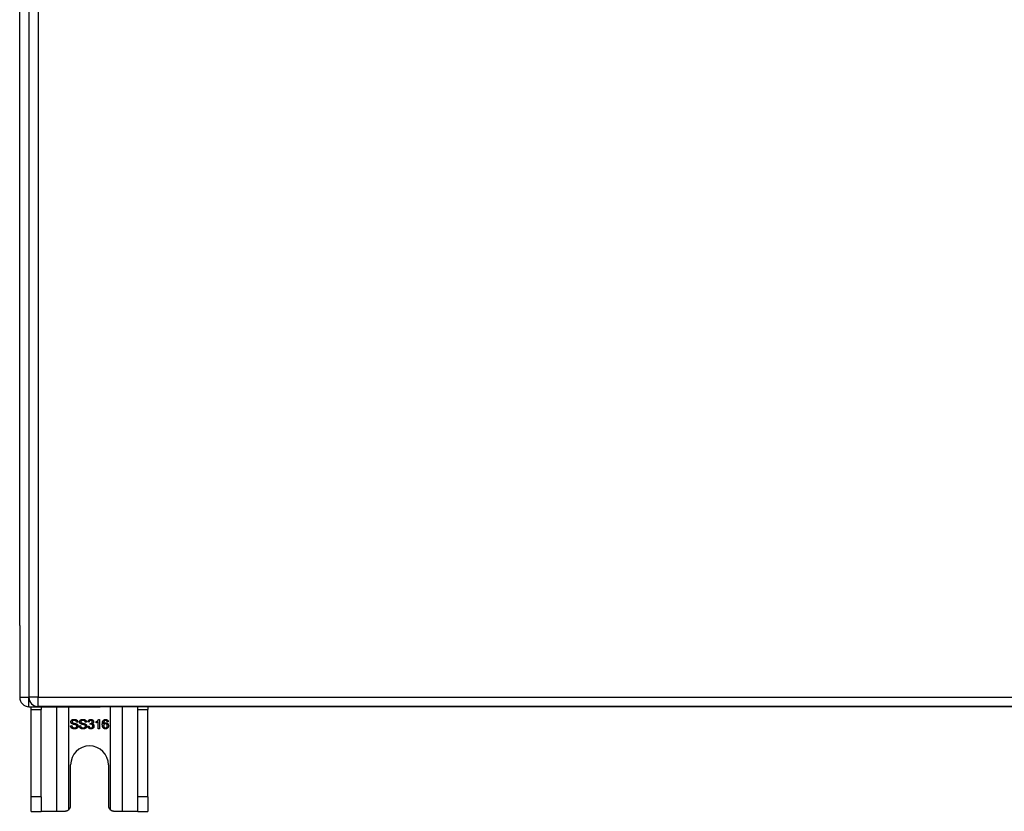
# Model space of a CAD drawing. Header units: inches. Extents: x 27 to 746, y 82 to 342.
# Tile 113 of 256: x 238.4 to 248.98, y 189.99 to 198.5. Entities that reach past the tile are written whole.
import ezdxf

# ---------------------------------------------------------------- set-up
doc = ezdxf.new("R2010")
doc.units = ezdxf.units.IN
doc.header["$MEASUREMENT"] = 0
doc.layers.add('Visible Edges(ANSI)', color=7, linetype='Continuous', lineweight=25)
doc.layers.add('Visible Tangent Edges(ANSI)', color=7, linetype='Continuous', lineweight=25)

msp = doc.modelspace()

# ---------------------------------------------------------------- linework, layer by layer
at = {"layer": 'Visible Edges(ANSI)'}
for p, q in [((238.498, 220.936), (238.498, 191.216)), ((238.4, 191.989), (238.4, 220.241)), ((238.4, 191.989), (238.4, 191.214)), ((238.499, 191.115), (239.266, 191.115)), ((238.525, 191.084), (238.525, 191.115)), ((310.202, 191.117), (238.597, 191.117)), ((238.63, 191.115), (238.63, 191.084)), ((310.301, 191.115), (239.266, 191.115)), ((239.67, 191.084), (239.67, 191.115)), ((239.775, 191.115), (239.775, 191.084)), ((238.525, 190.146), (238.525, 191.084)), ((238.63, 190.146), (238.63, 191.084)), ((239.67, 190.146), (239.67, 191.084)), ((239.775, 190.146), (239.775, 191.084)), ((238.947, 190.91), (238.959, 190.911)), ((239.023, 190.95), (239.011, 190.949)), ((239.04, 190.91), (239.052, 190.911)), ((239.116, 190.95), (239.104, 190.949)), ((239.133, 190.904), (239.145, 190.906)), ((239.146, 190.95), (239.134, 190.952)), ((239.157, 190.925), (239.158, 190.936)), ((239.22, 190.941), (239.22, 190.953)), ((239.244, 190.878), (239.244, 190.956)), ((239.248, 190.978), (239.256, 190.978)), ((239.256, 190.978), (239.256, 190.878)), ((239.352, 190.953), (239.339, 190.952)), ((239.256, 190.878), (239.244, 190.878)), ((238.947, 190.052), (238.947, 190.49)), ((239.353, 190.49), (239.353, 190.052)), ((238.525, 189.99), (238.525, 190.146)), ((238.63, 190.146), (238.63, 189.99)), ((239.67, 189.99), (239.67, 190.146)), ((239.775, 190.146), (239.775, 189.99)), ((238.525, 189.99), (238.63, 189.99)), ((238.794, 189.99), (238.63, 189.99)), ((238.885, 189.99), (238.794, 189.99)), ((239.506, 189.99), (239.415, 189.99)), ((239.67, 189.99), (239.506, 189.99)), ((239.67, 189.99), (239.775, 189.99))]:
    msp.add_line(p, q, dxfattribs=at)
at = {"layer": 'Visible Edges(ANSI)', "flags": 128}
for points in [[(238.989, 190.876), (238.986, 190.876), (238.983, 190.876), (238.98, 190.877), (238.977, 190.877), (238.974, 190.878), (238.971, 190.878), (238.969, 190.879), (238.966, 190.88), (238.964, 190.881), (238.962, 190.882), (238.96, 190.884), (238.958, 190.885), (238.957, 190.887), (238.955, 190.888), (238.953, 190.89), (238.952, 190.892), (238.951, 190.894), (238.95, 190.896), (238.949, 190.898), (238.948, 190.9), (238.947, 190.903), (238.947, 190.905), (238.947, 190.907), (238.947, 190.91)], [(238.95, 190.952), (238.95, 190.954), (238.951, 190.956), (238.951, 190.957), (238.951, 190.959), (238.952, 190.961), (238.953, 190.963), (238.954, 190.964), (238.955, 190.966), (238.956, 190.968), (238.957, 190.969), (238.958, 190.971), (238.96, 190.972), (238.961, 190.973), (238.963, 190.974), (238.965, 190.975), (238.967, 190.976), (238.969, 190.977), (238.971, 190.978), (238.974, 190.978), (238.976, 190.979), (238.978, 190.979), (238.981, 190.979), (238.983, 190.979), (238.986, 190.979)], [(238.964, 190.93), (238.963, 190.931), (238.962, 190.931), (238.961, 190.932), (238.96, 190.933), (238.959, 190.934), (238.958, 190.934), (238.957, 190.935), (238.957, 190.936), (238.956, 190.937), (238.955, 190.938), (238.954, 190.939), (238.954, 190.939), (238.953, 190.94), (238.953, 190.941), (238.952, 190.942), (238.952, 190.943), (238.951, 190.944), (238.951, 190.945), (238.951, 190.946), (238.951, 190.947), (238.95, 190.949), (238.95, 190.95), (238.95, 190.951), (238.95, 190.952)], [(238.959, 190.911), (238.959, 190.909), (238.96, 190.907), (238.96, 190.906), (238.961, 190.904), (238.961, 190.903), (238.962, 190.901), (238.962, 190.9), (238.963, 190.899), (238.964, 190.897), (238.965, 190.896), (238.966, 190.895), (238.967, 190.894), (238.969, 190.893), (238.97, 190.892), (238.972, 190.892), (238.973, 190.891), (238.975, 190.89), (238.977, 190.89), (238.979, 190.889), (238.98, 190.889), (238.982, 190.888), (238.984, 190.888), (238.986, 190.888), (238.989, 190.888)], [(238.986, 190.968), (238.984, 190.968), (238.982, 190.968), (238.98, 190.968), (238.979, 190.967), (238.977, 190.967), (238.976, 190.967), (238.974, 190.966), (238.973, 190.966), (238.972, 190.965), (238.971, 190.965), (238.969, 190.964), (238.969, 190.963), (238.968, 190.963), (238.967, 190.962), (238.966, 190.961), (238.965, 190.96), (238.965, 190.959), (238.964, 190.959), (238.964, 190.958), (238.964, 190.957), (238.963, 190.956), (238.963, 190.955), (238.963, 190.954), (238.963, 190.953)], [(238.963, 190.953), (238.963, 190.952), (238.963, 190.952), (238.963, 190.951), (238.963, 190.951), (238.963, 190.951), (238.963, 190.95), (238.963, 190.95), (238.963, 190.949), (238.964, 190.949), (238.964, 190.949), (238.964, 190.948), (238.964, 190.948), (238.964, 190.947), (238.964, 190.947), (238.965, 190.947), (238.965, 190.946), (238.965, 190.946), (238.965, 190.946), (238.965, 190.945), (238.966, 190.945), (238.966, 190.945), (238.966, 190.944), (238.967, 190.944), (238.967, 190.944)], [(239.002, 190.919), (239.001, 190.919), (239, 190.92), (238.999, 190.92), (238.998, 190.92), (238.997, 190.921), (238.995, 190.921), (238.994, 190.921), (238.992, 190.922), (238.99, 190.922), (238.988, 190.923), (238.986, 190.923), (238.984, 190.924), (238.982, 190.924), (238.979, 190.925), (238.977, 190.925), (238.976, 190.926), (238.974, 190.927), (238.972, 190.927), (238.971, 190.928), (238.969, 190.928), (238.968, 190.929), (238.967, 190.929), (238.965, 190.93), (238.964, 190.93)], [(238.967, 190.944), (238.968, 190.943), (238.969, 190.943), (238.97, 190.942), (238.971, 190.942), (238.972, 190.941), (238.974, 190.94), (238.976, 190.94), (238.978, 190.939), (238.98, 190.939), (238.982, 190.938), (238.984, 190.937), (238.987, 190.937), (238.99, 190.936), (238.992, 190.936), (238.994, 190.935), (238.997, 190.934), (238.999, 190.934), (239.001, 190.933), (239.002, 190.933), (239.004, 190.932), (239.006, 190.932), (239.007, 190.931), (239.008, 190.931), (239.009, 190.93)], [(238.986, 190.979), (238.988, 190.979), (238.991, 190.979), (238.994, 190.979), (238.996, 190.979), (238.998, 190.978), (239.001, 190.977), (239.003, 190.977), (239.005, 190.976), (239.007, 190.975), (239.009, 190.974), (239.011, 190.973), (239.013, 190.971), (239.014, 190.97), (239.016, 190.969), (239.017, 190.967), (239.018, 190.965), (239.019, 190.964), (239.02, 190.962), (239.021, 190.96), (239.022, 190.958), (239.022, 190.956), (239.023, 190.954), (239.023, 190.952), (239.023, 190.95)], [(239.011, 190.949), (239.01, 190.95), (239.01, 190.952), (239.01, 190.953), (239.009, 190.954), (239.009, 190.956), (239.008, 190.957), (239.008, 190.958), (239.007, 190.959), (239.006, 190.96), (239.005, 190.961), (239.005, 190.962), (239.004, 190.963), (239.003, 190.964), (239.001, 190.964), (239, 190.965), (238.999, 190.966), (238.998, 190.966), (238.996, 190.967), (238.995, 190.967), (238.993, 190.967), (238.992, 190.968), (238.99, 190.968), (238.988, 190.968), (238.986, 190.968)], [(239.026, 190.906), (239.026, 190.904), (239.026, 190.902), (239.026, 190.9), (239.025, 190.898), (239.024, 190.896), (239.024, 190.895), (239.023, 190.893), (239.022, 190.891), (239.02, 190.889), (239.019, 190.888), (239.018, 190.886), (239.016, 190.885), (239.014, 190.883), (239.012, 190.882), (239.011, 190.881), (239.008, 190.88), (239.006, 190.879), (239.004, 190.878), (239.002, 190.878), (238.999, 190.877), (238.997, 190.877), (238.994, 190.876), (238.992, 190.876), (238.989, 190.876)], [(238.989, 190.888), (238.99, 190.888), (238.992, 190.888), (238.994, 190.888), (238.996, 190.888), (238.997, 190.889), (238.999, 190.889), (239, 190.89), (239.002, 190.89), (239.003, 190.891), (239.005, 190.891), (239.006, 190.892), (239.007, 190.893), (239.008, 190.894), (239.009, 190.894), (239.01, 190.895), (239.011, 190.896), (239.011, 190.897), (239.012, 190.898), (239.012, 190.899), (239.013, 190.9), (239.013, 190.901), (239.013, 190.903), (239.013, 190.904), (239.013, 190.905)], [(239.013, 190.905), (239.013, 190.906), (239.013, 190.906), (239.013, 190.907), (239.013, 190.908), (239.013, 190.909), (239.013, 190.909), (239.013, 190.91), (239.012, 190.911), (239.012, 190.911), (239.012, 190.912), (239.011, 190.912), (239.011, 190.913), (239.01, 190.914), (239.01, 190.914), (239.009, 190.915), (239.009, 190.915), (239.008, 190.916), (239.007, 190.916), (239.006, 190.917), (239.006, 190.917), (239.005, 190.918), (239.004, 190.918), (239.003, 190.919), (239.002, 190.919)], [(239.009, 190.93), (239.011, 190.93), (239.012, 190.929), (239.013, 190.928), (239.014, 190.927), (239.016, 190.927), (239.017, 190.926), (239.018, 190.925), (239.019, 190.924), (239.02, 190.923), (239.021, 190.922), (239.021, 190.921), (239.022, 190.92), (239.023, 190.919), (239.023, 190.918), (239.024, 190.917), (239.024, 190.916), (239.025, 190.915), (239.025, 190.914), (239.025, 190.912), (239.026, 190.911), (239.026, 190.91), (239.026, 190.909), (239.026, 190.907), (239.026, 190.906)], [(239.082, 190.876), (239.079, 190.876), (239.076, 190.876), (239.073, 190.877), (239.07, 190.877), (239.067, 190.878), (239.064, 190.878), (239.062, 190.879), (239.06, 190.88), (239.057, 190.881), (239.055, 190.882), (239.053, 190.884), (239.051, 190.885), (239.05, 190.887), (239.048, 190.888), (239.047, 190.89), (239.045, 190.892), (239.044, 190.894), (239.043, 190.896), (239.042, 190.898), (239.041, 190.9), (239.041, 190.903), (239.04, 190.905), (239.04, 190.907), (239.04, 190.91)], [(239.043, 190.952), (239.044, 190.954), (239.044, 190.956), (239.044, 190.957), (239.045, 190.959), (239.045, 190.961), (239.046, 190.963), (239.047, 190.964), (239.048, 190.966), (239.049, 190.968), (239.05, 190.969), (239.052, 190.971), (239.053, 190.972), (239.055, 190.973), (239.056, 190.974), (239.058, 190.975), (239.06, 190.976), (239.062, 190.977), (239.065, 190.978), (239.067, 190.978), (239.069, 190.979), (239.071, 190.979), (239.074, 190.979), (239.076, 190.979), (239.079, 190.979)], [(239.058, 190.93), (239.056, 190.931), (239.055, 190.931), (239.054, 190.932), (239.053, 190.933), (239.052, 190.934), (239.051, 190.934), (239.051, 190.935), (239.05, 190.936), (239.049, 190.937), (239.048, 190.938), (239.048, 190.939), (239.047, 190.939), (239.046, 190.94), (239.046, 190.941), (239.045, 190.942), (239.045, 190.943), (239.045, 190.944), (239.044, 190.945), (239.044, 190.946), (239.044, 190.947), (239.044, 190.949), (239.044, 190.95), (239.043, 190.951), (239.043, 190.952)], [(239.052, 190.911), (239.053, 190.909), (239.053, 190.907), (239.053, 190.906), (239.054, 190.904), (239.054, 190.903), (239.055, 190.901), (239.056, 190.9), (239.056, 190.899), (239.057, 190.897), (239.058, 190.896), (239.059, 190.895), (239.061, 190.894), (239.062, 190.893), (239.063, 190.892), (239.065, 190.892), (239.066, 190.891), (239.068, 190.89), (239.07, 190.89), (239.072, 190.889), (239.074, 190.889), (239.076, 190.888), (239.078, 190.888), (239.08, 190.888), (239.082, 190.888)], [(239.079, 190.968), (239.077, 190.968), (239.075, 190.968), (239.074, 190.968), (239.072, 190.967), (239.07, 190.967), (239.069, 190.967), (239.067, 190.966), (239.066, 190.966), (239.065, 190.965), (239.064, 190.965), (239.063, 190.964), (239.062, 190.963), (239.061, 190.963), (239.06, 190.962), (239.059, 190.961), (239.059, 190.96), (239.058, 190.959), (239.058, 190.959), (239.057, 190.958), (239.057, 190.957), (239.057, 190.956), (239.056, 190.955), (239.056, 190.954), (239.056, 190.953)], [(239.056, 190.953), (239.056, 190.952), (239.056, 190.952), (239.056, 190.951), (239.056, 190.951), (239.056, 190.951), (239.056, 190.95), (239.057, 190.95), (239.057, 190.949), (239.057, 190.949), (239.057, 190.949), (239.057, 190.948), (239.057, 190.948), (239.057, 190.947), (239.058, 190.947), (239.058, 190.947), (239.058, 190.946), (239.058, 190.946), (239.058, 190.946), (239.059, 190.945), (239.059, 190.945), (239.059, 190.945), (239.059, 190.944), (239.06, 190.944), (239.06, 190.944)], [(239.095, 190.919), (239.094, 190.919), (239.093, 190.92), (239.092, 190.92), (239.091, 190.92), (239.09, 190.921), (239.088, 190.921), (239.087, 190.921), (239.085, 190.922), (239.083, 190.922), (239.081, 190.923), (239.079, 190.923), (239.077, 190.924), (239.075, 190.924), (239.073, 190.925), (239.071, 190.925), (239.069, 190.926), (239.067, 190.927), (239.065, 190.927), (239.064, 190.928), (239.062, 190.928), (239.061, 190.929), (239.06, 190.929), (239.059, 190.93), (239.058, 190.93)], [(239.06, 190.944), (239.061, 190.943), (239.062, 190.943), (239.063, 190.942), (239.064, 190.942), (239.065, 190.941), (239.067, 190.94), (239.069, 190.94), (239.071, 190.939), (239.073, 190.939), (239.075, 190.938), (239.078, 190.937), (239.08, 190.937), (239.083, 190.936), (239.085, 190.936), (239.088, 190.935), (239.09, 190.934), (239.092, 190.934), (239.094, 190.933), (239.096, 190.933), (239.097, 190.932), (239.099, 190.932), (239.1, 190.931), (239.101, 190.931), (239.102, 190.93)], [(239.079, 190.979), (239.082, 190.979), (239.084, 190.979), (239.087, 190.979), (239.089, 190.979), (239.092, 190.978), (239.094, 190.977), (239.096, 190.977), (239.098, 190.976), (239.1, 190.975), (239.102, 190.974), (239.104, 190.973), (239.106, 190.971), (239.107, 190.97), (239.109, 190.969), (239.11, 190.967), (239.112, 190.965), (239.113, 190.964), (239.114, 190.962), (239.114, 190.96), (239.115, 190.958), (239.116, 190.956), (239.116, 190.954), (239.116, 190.952), (239.116, 190.95)], [(239.104, 190.949), (239.104, 190.95), (239.103, 190.952), (239.103, 190.953), (239.103, 190.954), (239.102, 190.956), (239.102, 190.957), (239.101, 190.958), (239.1, 190.959), (239.099, 190.96), (239.099, 190.961), (239.098, 190.962), (239.097, 190.963), (239.096, 190.964), (239.095, 190.964), (239.094, 190.965), (239.092, 190.966), (239.091, 190.966), (239.089, 190.967), (239.088, 190.967), (239.086, 190.967), (239.085, 190.968), (239.083, 190.968), (239.081, 190.968), (239.079, 190.968)], [(239.119, 190.906), (239.119, 190.904), (239.119, 190.902), (239.119, 190.9), (239.118, 190.898), (239.118, 190.896), (239.117, 190.895), (239.116, 190.893), (239.115, 190.891), (239.114, 190.889), (239.112, 190.888), (239.111, 190.886), (239.109, 190.885), (239.108, 190.883), (239.106, 190.882), (239.104, 190.881), (239.102, 190.88), (239.099, 190.879), (239.097, 190.878), (239.095, 190.878), (239.093, 190.877), (239.09, 190.877), (239.088, 190.876), (239.085, 190.876), (239.082, 190.876)], [(239.082, 190.888), (239.084, 190.888), (239.085, 190.888), (239.087, 190.888), (239.089, 190.888), (239.091, 190.889), (239.092, 190.889), (239.094, 190.89), (239.095, 190.89), (239.097, 190.891), (239.098, 190.891), (239.099, 190.892), (239.1, 190.893), (239.101, 190.894), (239.102, 190.894), (239.103, 190.895), (239.104, 190.896), (239.105, 190.897), (239.105, 190.898), (239.106, 190.899), (239.106, 190.9), (239.106, 190.901), (239.106, 190.903), (239.107, 190.904), (239.107, 190.905)], [(239.107, 190.905), (239.107, 190.906), (239.107, 190.906), (239.106, 190.907), (239.106, 190.908), (239.106, 190.909), (239.106, 190.909), (239.106, 190.91), (239.105, 190.911), (239.105, 190.911), (239.105, 190.912), (239.104, 190.912), (239.104, 190.913), (239.103, 190.914), (239.103, 190.914), (239.102, 190.915), (239.102, 190.915), (239.101, 190.916), (239.1, 190.916), (239.1, 190.917), (239.099, 190.917), (239.098, 190.918), (239.097, 190.918), (239.096, 190.919), (239.095, 190.919)], [(239.102, 190.93), (239.104, 190.93), (239.105, 190.929), (239.106, 190.928), (239.108, 190.927), (239.109, 190.927), (239.11, 190.926), (239.111, 190.925), (239.112, 190.924), (239.113, 190.923), (239.114, 190.922), (239.115, 190.921), (239.115, 190.92), (239.116, 190.919), (239.117, 190.918), (239.117, 190.917), (239.118, 190.916), (239.118, 190.915), (239.118, 190.914), (239.119, 190.912), (239.119, 190.911), (239.119, 190.91), (239.119, 190.909), (239.119, 190.907), (239.119, 190.906)], [(239.164, 190.876), (239.162, 190.876), (239.16, 190.876), (239.158, 190.877), (239.156, 190.877), (239.154, 190.877), (239.152, 190.878), (239.151, 190.879), (239.149, 190.88), (239.147, 190.88), (239.146, 190.881), (239.144, 190.883), (239.142, 190.884), (239.141, 190.885), (239.14, 190.887), (239.139, 190.888), (239.138, 190.89), (239.137, 190.891), (239.136, 190.893), (239.135, 190.895), (239.134, 190.896), (239.134, 190.898), (239.133, 190.9), (239.133, 190.902), (239.133, 190.904)], [(239.134, 190.952), (239.134, 190.954), (239.135, 190.956), (239.135, 190.958), (239.136, 190.96), (239.137, 190.962), (239.138, 190.963), (239.138, 190.965), (239.139, 190.966), (239.14, 190.968), (239.142, 190.969), (239.143, 190.97), (239.144, 190.971), (239.145, 190.972), (239.147, 190.973), (239.148, 190.974), (239.15, 190.975), (239.151, 190.976), (239.153, 190.976), (239.155, 190.977), (239.156, 190.977), (239.158, 190.978), (239.16, 190.978), (239.162, 190.978), (239.164, 190.978)], [(239.145, 190.906), (239.145, 190.904), (239.146, 190.903), (239.146, 190.901), (239.147, 190.9), (239.147, 190.898), (239.148, 190.897), (239.148, 190.896), (239.149, 190.895), (239.15, 190.893), (239.15, 190.892), (239.151, 190.892), (239.152, 190.891), (239.153, 190.89), (239.154, 190.889), (239.155, 190.889), (239.156, 190.888), (239.157, 190.888), (239.158, 190.887), (239.159, 190.887), (239.16, 190.887), (239.161, 190.886), (239.162, 190.886), (239.163, 190.886), (239.164, 190.886)], [(239.164, 190.968), (239.163, 190.968), (239.162, 190.968), (239.161, 190.968), (239.16, 190.968), (239.159, 190.967), (239.158, 190.967), (239.157, 190.966), (239.156, 190.966), (239.155, 190.966), (239.154, 190.965), (239.153, 190.964), (239.152, 190.964), (239.151, 190.963), (239.151, 190.962), (239.15, 190.961), (239.149, 190.96), (239.149, 190.959), (239.148, 190.958), (239.148, 190.957), (239.147, 190.956), (239.147, 190.954), (239.147, 190.953), (239.146, 190.951), (239.146, 190.95)], [(239.165, 190.926), (239.165, 190.926), (239.165, 190.926), (239.165, 190.926), (239.164, 190.926), (239.164, 190.926), (239.164, 190.926), (239.163, 190.926), (239.163, 190.926), (239.163, 190.926), (239.162, 190.926), (239.162, 190.926), (239.162, 190.926), (239.161, 190.926), (239.161, 190.926), (239.16, 190.926), (239.16, 190.926), (239.16, 190.926), (239.159, 190.926), (239.159, 190.926), (239.158, 190.926), (239.158, 190.925), (239.158, 190.925), (239.157, 190.925), (239.157, 190.925)], [(239.158, 190.936), (239.158, 190.936), (239.158, 190.936), (239.158, 190.936), (239.159, 190.936), (239.159, 190.936), (239.159, 190.936), (239.159, 190.936), (239.159, 190.936), (239.159, 190.936), (239.159, 190.936), (239.159, 190.936), (239.159, 190.936), (239.159, 190.936), (239.159, 190.936), (239.159, 190.936), (239.16, 190.936), (239.16, 190.936), (239.16, 190.936), (239.16, 190.936), (239.16, 190.936), (239.16, 190.936), (239.16, 190.936), (239.16, 190.936), (239.16, 190.936)], [(239.16, 190.936), (239.161, 190.936), (239.163, 190.936), (239.164, 190.936), (239.165, 190.936), (239.166, 190.936), (239.168, 190.937), (239.169, 190.937), (239.17, 190.938), (239.171, 190.938), (239.172, 190.939), (239.173, 190.939), (239.174, 190.94), (239.175, 190.941), (239.176, 190.941), (239.177, 190.942), (239.178, 190.943), (239.178, 190.944), (239.179, 190.945), (239.179, 190.946), (239.18, 190.947), (239.18, 190.948), (239.18, 190.95), (239.18, 190.951), (239.181, 190.952)], [(239.164, 190.978), (239.166, 190.978), (239.168, 190.978), (239.17, 190.978), (239.172, 190.977), (239.174, 190.977), (239.175, 190.976), (239.177, 190.975), (239.179, 190.975), (239.181, 190.974), (239.182, 190.973), (239.184, 190.972), (239.185, 190.97), (239.186, 190.969), (239.187, 190.968), (239.189, 190.966), (239.19, 190.965), (239.19, 190.963), (239.191, 190.962), (239.192, 190.96), (239.192, 190.959), (239.193, 190.957), (239.193, 190.956), (239.193, 190.954), (239.193, 190.952)], [(239.181, 190.952), (239.18, 190.954), (239.18, 190.955), (239.18, 190.956), (239.18, 190.957), (239.18, 190.958), (239.179, 190.959), (239.179, 190.96), (239.178, 190.96), (239.178, 190.961), (239.177, 190.962), (239.177, 190.963), (239.176, 190.964), (239.175, 190.964), (239.174, 190.965), (239.173, 190.966), (239.173, 190.966), (239.172, 190.967), (239.171, 190.967), (239.17, 190.967), (239.169, 190.968), (239.168, 190.968), (239.166, 190.968), (239.165, 190.968), (239.164, 190.968)], [(239.198, 190.907), (239.198, 190.905), (239.198, 190.903), (239.197, 190.901), (239.197, 190.899), (239.196, 190.897), (239.196, 190.895), (239.195, 190.893), (239.194, 190.892), (239.193, 190.89), (239.191, 190.888), (239.19, 190.887), (239.188, 190.885), (239.187, 190.884), (239.185, 190.882), (239.183, 190.881), (239.182, 190.88), (239.18, 190.879), (239.178, 190.878), (239.176, 190.878), (239.174, 190.877), (239.171, 190.877), (239.169, 190.876), (239.167, 190.876), (239.164, 190.876)], [(239.164, 190.886), (239.166, 190.886), (239.167, 190.886), (239.169, 190.887), (239.17, 190.887), (239.171, 190.887), (239.172, 190.888), (239.174, 190.888), (239.175, 190.889), (239.176, 190.89), (239.177, 190.89), (239.178, 190.891), (239.179, 190.892), (239.18, 190.893), (239.181, 190.894), (239.182, 190.895), (239.182, 190.897), (239.183, 190.898), (239.184, 190.899), (239.184, 190.9), (239.184, 190.901), (239.185, 190.903), (239.185, 190.904), (239.185, 190.906), (239.185, 190.907)], [(239.185, 190.907), (239.185, 190.908), (239.185, 190.91), (239.185, 190.911), (239.184, 190.912), (239.184, 190.914), (239.184, 190.915), (239.183, 190.916), (239.183, 190.917), (239.182, 190.918), (239.181, 190.919), (239.18, 190.92), (239.179, 190.921), (239.179, 190.922), (239.178, 190.923), (239.177, 190.923), (239.175, 190.924), (239.174, 190.925), (239.173, 190.925), (239.172, 190.926), (239.171, 190.926), (239.17, 190.926), (239.168, 190.926), (239.167, 190.926), (239.165, 190.926)], [(239.193, 190.952), (239.193, 190.951), (239.193, 190.95), (239.193, 190.949), (239.193, 190.948), (239.193, 190.947), (239.192, 190.946), (239.192, 190.945), (239.192, 190.944), (239.191, 190.943), (239.191, 190.942), (239.19, 190.941), (239.19, 190.94), (239.189, 190.939), (239.188, 190.939), (239.188, 190.938), (239.187, 190.937), (239.186, 190.936), (239.185, 190.936), (239.185, 190.935), (239.184, 190.934), (239.183, 190.934), (239.182, 190.933), (239.18, 190.932), (239.179, 190.932)], [(239.179, 190.932), (239.181, 190.932), (239.182, 190.931), (239.184, 190.931), (239.185, 190.93), (239.186, 190.929), (239.187, 190.929), (239.188, 190.928), (239.189, 190.927), (239.19, 190.926), (239.191, 190.925), (239.192, 190.924), (239.193, 190.923), (239.194, 190.922), (239.195, 190.921), (239.195, 190.92), (239.196, 190.919), (239.196, 190.917), (239.197, 190.916), (239.197, 190.915), (239.198, 190.913), (239.198, 190.912), (239.198, 190.91), (239.198, 190.909), (239.198, 190.907)], [(239.22, 190.953), (239.221, 190.954), (239.223, 190.955), (239.225, 190.956), (239.226, 190.956), (239.228, 190.957), (239.229, 190.958), (239.231, 190.959), (239.232, 190.96), (239.234, 190.961), (239.235, 190.962), (239.236, 190.964), (239.238, 190.965), (239.239, 190.966), (239.24, 190.967), (239.241, 190.968), (239.242, 190.969), (239.243, 190.97), (239.244, 190.972), (239.245, 190.973), (239.246, 190.974), (239.247, 190.975), (239.247, 190.976), (239.248, 190.977), (239.248, 190.978)], [(239.244, 190.956), (239.243, 190.955), (239.243, 190.955), (239.242, 190.954), (239.241, 190.953), (239.24, 190.952), (239.239, 190.952), (239.238, 190.951), (239.237, 190.95), (239.236, 190.95), (239.235, 190.949), (239.234, 190.948), (239.232, 190.947), (239.231, 190.947), (239.23, 190.946), (239.229, 190.946), (239.228, 190.945), (239.227, 190.944), (239.226, 190.944), (239.225, 190.943), (239.224, 190.943), (239.222, 190.942), (239.221, 190.942), (239.221, 190.941), (239.22, 190.941)], [(239.287, 190.925), (239.287, 190.927), (239.287, 190.929), (239.287, 190.932), (239.288, 190.934), (239.288, 190.936), (239.288, 190.938), (239.288, 190.94), (239.288, 190.942), (239.289, 190.944), (239.289, 190.946), (239.29, 190.948), (239.29, 190.95), (239.29, 190.951), (239.291, 190.953), (239.291, 190.955), (239.292, 190.956), (239.293, 190.958), (239.293, 190.959), (239.294, 190.96), (239.295, 190.962), (239.296, 190.963), (239.296, 190.964), (239.297, 190.966), (239.298, 190.967)], [(239.322, 190.876), (239.32, 190.876), (239.317, 190.876), (239.315, 190.877), (239.312, 190.877), (239.31, 190.878), (239.308, 190.879), (239.306, 190.88), (239.304, 190.881), (239.302, 190.882), (239.3, 190.884), (239.299, 190.886), (239.297, 190.887), (239.295, 190.889), (239.294, 190.891), (239.293, 190.894), (239.292, 190.896), (239.291, 190.899), (239.29, 190.902), (239.289, 190.905), (239.288, 190.909), (239.288, 190.912), (239.288, 190.916), (239.287, 190.92), (239.287, 190.925)], [(239.298, 190.967), (239.299, 190.968), (239.3, 190.968), (239.3, 190.969), (239.301, 190.97), (239.302, 190.971), (239.303, 190.972), (239.304, 190.972), (239.305, 190.973), (239.306, 190.974), (239.307, 190.974), (239.308, 190.975), (239.309, 190.975), (239.31, 190.976), (239.311, 190.976), (239.312, 190.976), (239.313, 190.977), (239.315, 190.977), (239.316, 190.977), (239.317, 190.978), (239.318, 190.978), (239.319, 190.978), (239.321, 190.978), (239.322, 190.978), (239.323, 190.978)], [(239.312, 190.965), (239.311, 190.964), (239.31, 190.963), (239.309, 190.962), (239.309, 190.962), (239.308, 190.961), (239.307, 190.96), (239.306, 190.959), (239.306, 190.957), (239.305, 190.956), (239.304, 190.955), (239.304, 190.954), (239.303, 190.952), (239.302, 190.951), (239.302, 190.949), (239.302, 190.948), (239.301, 190.946), (239.301, 190.944), (239.3, 190.943), (239.3, 190.941), (239.3, 190.938), (239.3, 190.936), (239.3, 190.934), (239.3, 190.932), (239.299, 190.929)], [(239.299, 190.929), (239.3, 190.93), (239.301, 190.931), (239.302, 190.932), (239.303, 190.933), (239.304, 190.934), (239.304, 190.935), (239.305, 190.936), (239.306, 190.937), (239.307, 190.937), (239.308, 190.938), (239.309, 190.939), (239.31, 190.939), (239.311, 190.94), (239.313, 190.94), (239.314, 190.941), (239.315, 190.941), (239.316, 190.941), (239.317, 190.942), (239.318, 190.942), (239.319, 190.942), (239.32, 190.942), (239.321, 190.942), (239.323, 190.943), (239.324, 190.943)], [(239.321, 190.932), (239.32, 190.932), (239.319, 190.932), (239.317, 190.931), (239.316, 190.931), (239.315, 190.931), (239.314, 190.93), (239.312, 190.93), (239.311, 190.929), (239.31, 190.928), (239.309, 190.928), (239.308, 190.927), (239.307, 190.926), (239.306, 190.925), (239.305, 190.924), (239.305, 190.923), (239.304, 190.921), (239.303, 190.92), (239.303, 190.919), (239.302, 190.918), (239.302, 190.916), (239.302, 190.915), (239.302, 190.913), (239.301, 190.912), (239.301, 190.91)], [(239.301, 190.91), (239.301, 190.909), (239.302, 190.907), (239.302, 190.905), (239.302, 190.904), (239.302, 190.902), (239.303, 190.901), (239.303, 190.899), (239.304, 190.898), (239.305, 190.897), (239.306, 190.895), (239.306, 190.894), (239.307, 190.893), (239.308, 190.892), (239.309, 190.891), (239.31, 190.89), (239.312, 190.889), (239.313, 190.888), (239.314, 190.888), (239.315, 190.887), (239.317, 190.887), (239.318, 190.887), (239.319, 190.886), (239.32, 190.886), (239.322, 190.886)], [(239.322, 190.968), (239.322, 190.968), (239.321, 190.968), (239.321, 190.968), (239.321, 190.968), (239.32, 190.968), (239.32, 190.968), (239.319, 190.968), (239.319, 190.968), (239.318, 190.968), (239.318, 190.967), (239.317, 190.967), (239.317, 190.967), (239.317, 190.967), (239.316, 190.967), (239.316, 190.967), (239.315, 190.967), (239.315, 190.966), (239.314, 190.966), (239.314, 190.966), (239.314, 190.966), (239.313, 190.966), (239.313, 190.965), (239.313, 190.965), (239.312, 190.965)], [(239.341, 190.909), (239.341, 190.911), (239.341, 190.913), (239.34, 190.914), (239.34, 190.916), (239.34, 190.917), (239.339, 190.919), (239.339, 190.92), (239.338, 190.921), (239.338, 190.923), (239.337, 190.924), (239.336, 190.925), (239.335, 190.926), (239.334, 190.927), (239.333, 190.928), (239.332, 190.928), (239.331, 190.929), (239.33, 190.93), (239.329, 190.93), (239.328, 190.931), (239.327, 190.931), (239.325, 190.931), (239.324, 190.932), (239.323, 190.932), (239.321, 190.932)], [(239.335, 190.963), (239.334, 190.963), (239.334, 190.964), (239.333, 190.964), (239.333, 190.964), (239.333, 190.965), (239.332, 190.965), (239.332, 190.965), (239.331, 190.966), (239.331, 190.966), (239.33, 190.966), (239.33, 190.966), (239.329, 190.967), (239.329, 190.967), (239.328, 190.967), (239.328, 190.967), (239.327, 190.967), (239.327, 190.968), (239.326, 190.968), (239.325, 190.968), (239.325, 190.968), (239.324, 190.968), (239.324, 190.968), (239.323, 190.968), (239.322, 190.968)], [(239.353, 190.91), (239.353, 190.908), (239.353, 190.906), (239.353, 190.903), (239.352, 190.901), (239.352, 190.899), (239.351, 190.897), (239.35, 190.895), (239.349, 190.893), (239.348, 190.891), (239.347, 190.889), (239.346, 190.887), (239.344, 190.886), (239.343, 190.884), (239.341, 190.883), (239.34, 190.881), (239.338, 190.88), (239.336, 190.879), (239.334, 190.878), (239.333, 190.878), (239.331, 190.877), (239.329, 190.877), (239.326, 190.876), (239.324, 190.876), (239.322, 190.876)], [(239.322, 190.886), (239.323, 190.886), (239.324, 190.886), (239.326, 190.886), (239.327, 190.887), (239.328, 190.887), (239.329, 190.888), (239.33, 190.888), (239.331, 190.889), (239.332, 190.89), (239.333, 190.89), (239.334, 190.891), (239.335, 190.892), (239.336, 190.893), (239.337, 190.895), (239.338, 190.896), (239.338, 190.897), (239.339, 190.898), (239.339, 190.9), (239.34, 190.901), (239.34, 190.903), (239.34, 190.904), (239.341, 190.906), (239.341, 190.908), (239.341, 190.909)], [(239.323, 190.978), (239.325, 190.978), (239.327, 190.978), (239.329, 190.978), (239.331, 190.977), (239.332, 190.977), (239.334, 190.976), (239.336, 190.976), (239.337, 190.975), (239.339, 190.974), (239.34, 190.973), (239.341, 190.973), (239.343, 190.971), (239.344, 190.97), (239.345, 190.969), (239.346, 190.968), (239.347, 190.966), (239.348, 190.965), (239.349, 190.964), (239.349, 190.962), (239.35, 190.96), (239.35, 190.959), (239.351, 190.957), (239.351, 190.955), (239.352, 190.953)], [(239.324, 190.943), (239.326, 190.943), (239.328, 190.942), (239.33, 190.942), (239.332, 190.942), (239.333, 190.941), (239.335, 190.94), (239.337, 190.94), (239.339, 190.939), (239.34, 190.937), (239.342, 190.936), (239.343, 190.935), (239.345, 190.934), (239.346, 190.932), (239.347, 190.93), (239.349, 190.929), (239.35, 190.927), (239.35, 190.925), (239.351, 190.923), (239.352, 190.921), (239.352, 190.919), (239.353, 190.917), (239.353, 190.915), (239.353, 190.913), (239.353, 190.91)], [(239.339, 190.952), (239.339, 190.953), (239.339, 190.953), (239.339, 190.954), (239.339, 190.954), (239.339, 190.955), (239.339, 190.956), (239.338, 190.956), (239.338, 190.957), (239.338, 190.957), (239.338, 190.958), (239.338, 190.958), (239.337, 190.958), (239.337, 190.959), (239.337, 190.959), (239.337, 190.96), (239.337, 190.96), (239.336, 190.96), (239.336, 190.961), (239.336, 190.961), (239.336, 190.962), (239.336, 190.962), (239.335, 190.962), (239.335, 190.962), (239.335, 190.963)], [(238.929, 190.008), (238.927, 190.007), (238.926, 190.006), (238.924, 190.004), (238.923, 190.003), (238.921, 190.002), (238.919, 190.001), (238.918, 190), (238.916, 189.998), (238.914, 189.997), (238.912, 189.997), (238.91, 189.996), (238.908, 189.995), (238.906, 189.994), (238.905, 189.993), (238.903, 189.993), (238.901, 189.992), (238.899, 189.992), (238.897, 189.991), (238.895, 189.991), (238.893, 189.991), (238.891, 189.991), (238.889, 189.99), (238.887, 189.99), (238.885, 189.99)], [(239.415, 189.99), (239.413, 189.99), (239.411, 189.99), (239.409, 189.991), (239.407, 189.991), (239.405, 189.991), (239.403, 189.991), (239.401, 189.992), (239.399, 189.992), (239.397, 189.993), (239.395, 189.993), (239.394, 189.994), (239.392, 189.995), (239.39, 189.996), (239.388, 189.997), (239.386, 189.997), (239.384, 189.998), (239.382, 190), (239.381, 190.001), (239.379, 190.002), (239.377, 190.003), (239.376, 190.004), (239.374, 190.006), (239.373, 190.007), (239.371, 190.008)]]:
    msp.add_lwpolyline(points, dxfattribs=at)
at = {"layer": 'Visible Edges(ANSI)'}
for centre, radius, start, end in [((238.499, 191.214), 0.099, 180, 270), ((238.597, 191.216), 0.099, 180, 270), ((239.15, 190.49), 0.203, 0, 180), ((238.885, 190.052), 0.062, 314.9335, 0), ((239.415, 190.052), 0.062, 180, 225.0665)]:
    msp.add_arc(centre, radius, start, end, dxfattribs=at)
at = {"layer": 'Visible Tangent Edges(ANSI)'}
for p, q in [((238.597, 220.936), (238.597, 191.216)), ((238.499, 191.214), (238.4, 191.214)), ((238.597, 191.216), (238.498, 191.216)), ((238.597, 191.117), (238.597, 191.216)), ((238.597, 191.216), (310.202, 191.216)), ((238.499, 191.115), (238.499, 191.206)), ((238.794, 191.115), (238.794, 189.99)), ((238.929, 190.008), (238.929, 191.115)), ((239.371, 191.115), (239.371, 190.008)), ((239.506, 189.99), (239.506, 191.115)), ((238.525, 191.084), (238.63, 191.084)), ((239.67, 191.084), (239.775, 191.084)), ((238.63, 190.146), (238.525, 190.146)), ((239.775, 190.146), (239.67, 190.146))]:
    msp.add_line(p, q, dxfattribs=at)

doc.saveas('drawing.dxf')
